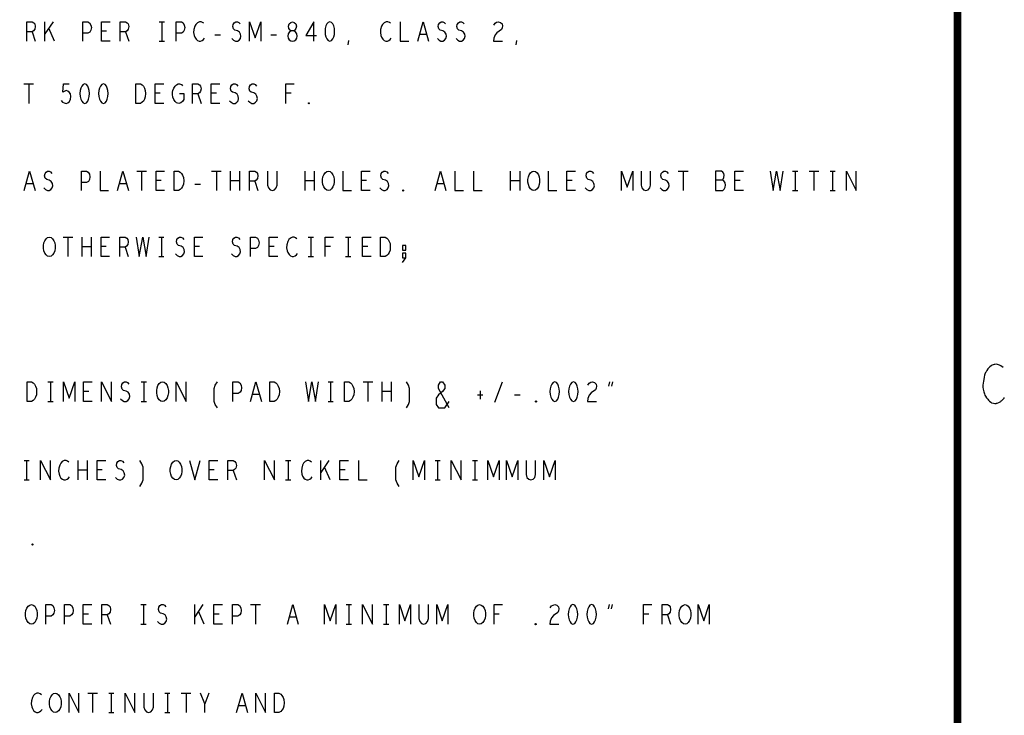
# Model space of a CAD drawing. Extents: x -3.2 to 30.8, y -10.2 to 11.8.
# Tile 32 of 33: x 23 to 30.6, y 1 to 6.3. Entities that reach past the tile are written whole.
import ezdxf

# ---------------------------------------------------------------- set-up
doc = ezdxf.new("R2010")
doc.units = 0
doc.layers.add('parallella-I_revD_fab_dwg_art', color=2, linetype='CONTINUOUS')

msp = doc.modelspace()

# ---------------------------------------------------------------- linework, layer by layer
at = {"layer": 'parallella-I_revD_fab_dwg_art'}
for p, q in [((23.166, 6.159), (23.166, 6.309)), ((23.23, 6.309), (23.166, 6.217)), ((24.047, 6.309), (24.087, 6.309)), ((24.067, 6.309), (24.067, 6.159)), ((23.067, 6.232), (23.092, 6.159)), ((23.24, 6.159), (23.195, 6.259)), ((23.642, 6.237), (23.602, 6.237)), ((23.787, 6.232), (23.812, 6.159)), ((24.047, 6.159), (24.087, 6.159)), ((24.477, 6.209), (24.521, 6.209)), ((24.909, 6.209), (24.953, 6.209)), ((25.504, 6.132), (25.51, 6.164)), ((26.11, 6.212), (26.056, 6.212)), ((26.8, 6.132), (26.806, 6.164)), ((23.003, 5.83), (23.079, 5.83)), ((23.041, 5.83), (23.041, 5.68)), ((24.056, 5.758), (24.016, 5.758)), ((24.345, 5.753), (24.37, 5.68)), ((24.488, 5.758), (24.448, 5.758)), ((25.065, 5.758), (25.025, 5.758)), ((23.874, 5.158), (23.95, 5.158)), ((23.912, 5.158), (23.912, 5.008)), ((24.45, 5.158), (24.526, 5.158)), ((24.488, 5.158), (24.488, 5.008)), ((24.597, 5.008), (24.597, 5.158)), ((24.667, 5.158), (24.667, 5.008)), ((25.173, 5.008), (25.173, 5.158)), ((25.243, 5.158), (25.243, 5.008)), ((26.757, 5.008), (26.757, 5.158)), ((26.827, 5.158), (26.827, 5.008)), ((28.05, 5.158), (28.126, 5.158)), ((28.088, 5.158), (28.088, 5.008)), ((28.932, 5.158), (28.972, 5.158)), ((28.952, 5.158), (28.952, 5.008)), ((29.058, 5.158), (29.134, 5.158)), ((29.096, 5.158), (29.096, 5.008)), ((29.22, 5.158), (29.26, 5.158)), ((29.24, 5.158), (29.24, 5.008)), ((23.075, 5.06), (23.021, 5.06)), ((23.795, 5.06), (23.741, 5.06)), ((24.063, 5.085), (24.023, 5.085)), ((24.322, 5.058), (24.366, 5.058)), ((24.667, 5.083), (24.597, 5.083)), ((24.784, 5.08), (24.809, 5.008)), ((25.243, 5.083), (25.173, 5.083)), ((25.647, 5.085), (25.607, 5.085)), ((26.243, 5.06), (26.189, 5.06)), ((26.827, 5.083), (26.757, 5.083)), ((27.231, 5.085), (27.191, 5.085)), ((28.527, 5.085), (28.487, 5.085)), ((28.932, 5.008), (28.972, 5.008)), ((29.22, 5.008), (29.26, 5.008)), ((23.306, 4.649), (23.382, 4.649)), ((23.344, 4.649), (23.344, 4.499)), ((23.453, 4.499), (23.453, 4.649)), ((23.523, 4.649), (23.523, 4.499)), ((24.044, 4.649), (24.084, 4.649)), ((24.064, 4.649), (24.064, 4.499)), ((25.196, 4.649), (25.236, 4.649)), ((25.216, 4.649), (25.216, 4.499)), ((25.484, 4.649), (25.524, 4.649)), ((25.504, 4.649), (25.504, 4.499)), ((23.523, 4.574), (23.453, 4.574)), ((23.639, 4.576), (23.599, 4.576)), ((23.784, 4.571), (23.809, 4.499)), ((24.359, 4.576), (24.319, 4.576)), ((24.935, 4.576), (24.895, 4.576)), ((25.368, 4.576), (25.328, 4.576)), ((25.655, 4.576), (25.615, 4.576)), ((24.044, 4.499), (24.084, 4.499)), ((25.196, 4.499), (25.236, 4.499)), ((25.484, 4.499), (25.524, 4.499)), ((23.189, 3.532), (23.229, 3.532)), ((23.209, 3.532), (23.209, 3.382)), ((23.909, 3.532), (23.949, 3.532)), ((23.929, 3.532), (23.929, 3.382)), ((25.349, 3.532), (25.389, 3.532)), ((25.369, 3.532), (25.369, 3.382)), ((25.619, 3.532), (25.695, 3.532)), ((25.657, 3.532), (25.657, 3.382)), ((25.766, 3.382), (25.766, 3.532)), ((25.836, 3.532), (25.836, 3.382)), ((26.635, 3.377), (26.695, 3.532)), ((27.514, 3.499), (27.522, 3.532)), ((27.544, 3.532), (27.536, 3.499)), ((23.504, 3.459), (23.464, 3.459)), ((24.82, 3.434), (24.766, 3.434)), ((25.836, 3.457), (25.766, 3.457)), ((26.503, 3.432), (26.543, 3.432)), ((26.521, 3.464), (26.521, 3.399)), ((26.787, 3.432), (26.831, 3.432)), ((23.189, 3.382), (23.229, 3.382)), ((23.909, 3.382), (23.949, 3.382)), ((25.349, 3.382), (25.389, 3.382)), ((23.006, 2.926), (23.045, 2.926)), ((23.025, 2.926), (23.025, 2.776)), ((23.423, 2.776), (23.423, 2.926)), ((23.493, 2.926), (23.493, 2.776)), ((25.021, 2.926), (25.062, 2.926)), ((25.042, 2.926), (25.042, 2.776)), ((25.293, 2.776), (25.293, 2.926)), ((25.356, 2.926), (25.293, 2.833)), ((26.174, 2.926), (26.213, 2.926)), ((26.194, 2.926), (26.194, 2.776)), ((26.462, 2.926), (26.501, 2.926)), ((26.482, 2.926), (26.482, 2.776)), ((23.493, 2.851), (23.423, 2.851)), ((23.608, 2.853), (23.568, 2.853)), ((24.472, 2.853), (24.432, 2.853)), ((24.618, 2.849), (24.643, 2.776)), ((25.366, 2.776), (25.321, 2.876)), ((25.48, 2.853), (25.44, 2.853)), ((23.006, 2.776), (23.045, 2.776)), ((25.021, 2.776), (25.062, 2.776)), ((26.174, 2.776), (26.213, 2.776)), ((26.462, 2.776), (26.501, 2.776)), ((23.906, 1.815), (23.946, 1.815)), ((23.926, 1.815), (23.926, 1.665)), ((24.321, 1.665), (24.321, 1.815)), ((24.385, 1.815), (24.321, 1.722)), ((24.395, 1.665), (24.35, 1.765)), ((24.752, 1.815), (24.828, 1.815)), ((24.79, 1.815), (24.79, 1.665)), ((25.49, 1.815), (25.53, 1.815)), ((25.51, 1.815), (25.51, 1.665)), ((25.778, 1.815), (25.818, 1.815)), ((25.798, 1.815), (25.798, 1.665)), ((27.511, 1.782), (27.519, 1.815)), ((27.541, 1.815), (27.533, 1.782)), ((23.501, 1.742), (23.461, 1.742)), ((23.646, 1.737), (23.671, 1.665)), ((24.509, 1.742), (24.469, 1.742)), ((25.105, 1.717), (25.051, 1.717)), ((26.67, 1.742), (26.63, 1.742)), ((27.822, 1.742), (27.782, 1.742)), ((27.966, 1.737), (27.991, 1.665)), ((23.906, 1.665), (23.946, 1.665)), ((25.49, 1.665), (25.53, 1.665)), ((25.778, 1.665), (25.818, 1.665)), ((23.496, 1.133), (23.572, 1.133)), ((23.534, 1.133), (23.534, 0.983)), ((23.658, 1.133), (23.698, 1.133)), ((23.678, 1.133), (23.678, 0.983)), ((24.09, 1.133), (24.13, 1.133)), ((24.11, 1.133), (24.11, 0.983)), ((24.216, 1.133), (24.292, 1.133)), ((24.254, 1.133), (24.254, 0.983)), ((24.431, 1.133), (24.398, 1.05)), ((24.713, 1.035), (24.659, 1.035)), ((23.658, 0.983), (23.698, 0.983)), ((24.09, 0.983), (24.13, 0.983))]:
    msp.add_line(p, q, dxfattribs=at)
at = {"layer": 'parallella-I_revD_fab_dwg_art', "const_width": 0.06}
msp.add_lwpolyline([(-2.597, -9.568), (30.203, -9.568), (30.203, 11.232), (-2.597, 11.232)], dxfattribs=at)
at = {"layer": 'parallella-I_revD_fab_dwg_art'}
for points in [[(23.026, 6.159), (23.026, 6.309), (23.067, 6.309), (23.081, 6.302), (23.089, 6.292), (23.092, 6.272), (23.089, 6.252), (23.079, 6.239), (23.067, 6.232), (23.026, 6.232)], [(23.458, 6.159), (23.458, 6.309), (23.498, 6.309), (23.511, 6.302), (23.521, 6.284), (23.524, 6.264), (23.521, 6.244), (23.513, 6.229), (23.498, 6.222), (23.458, 6.222)], [(23.668, 6.159), (23.602, 6.159), (23.602, 6.309), (23.668, 6.309)], [(23.746, 6.159), (23.746, 6.309), (23.787, 6.309), (23.801, 6.302), (23.809, 6.292), (23.812, 6.272), (23.809, 6.252), (23.799, 6.239), (23.787, 6.232), (23.746, 6.232)], [(24.178, 6.159), (24.178, 6.309), (24.218, 6.309), (24.231, 6.302), (24.241, 6.284), (24.244, 6.264), (24.241, 6.244), (24.233, 6.229), (24.218, 6.222), (24.178, 6.222)], [(24.392, 6.297), (24.382, 6.304), (24.37, 6.309), (24.357, 6.309), (24.342, 6.302), (24.33, 6.289), (24.322, 6.274), (24.315, 6.249), (24.313, 6.227), (24.317, 6.204), (24.322, 6.189), (24.332, 6.174), (24.343, 6.164), (24.355, 6.159), (24.367, 6.159), (24.378, 6.164), (24.388, 6.172), (24.397, 6.182)], [(24.608, 6.179), (24.621, 6.167), (24.636, 6.159), (24.65, 6.159), (24.663, 6.167), (24.673, 6.179), (24.678, 6.197), (24.675, 6.214), (24.666, 6.229), (24.651, 6.239), (24.631, 6.244), (24.62, 6.254), (24.615, 6.272), (24.618, 6.289), (24.626, 6.302), (24.638, 6.309), (24.65, 6.309), (24.661, 6.304), (24.671, 6.292)], [(24.744, 6.159), (24.744, 6.309), (24.787, 6.184), (24.83, 6.309), (24.83, 6.159)], [(25.239, 6.159), (25.239, 6.309), (25.177, 6.202), (25.261, 6.202)], [(25.832, 6.297), (25.822, 6.304), (25.81, 6.309), (25.797, 6.309), (25.782, 6.302), (25.77, 6.289), (25.762, 6.274), (25.755, 6.249), (25.753, 6.227), (25.757, 6.204), (25.762, 6.189), (25.772, 6.174), (25.783, 6.164), (25.795, 6.159), (25.807, 6.159), (25.818, 6.164), (25.828, 6.172), (25.837, 6.182)], [(25.906, 6.309), (25.906, 6.159), (25.972, 6.159)], [(26.041, 6.159), (26.083, 6.309), (26.125, 6.159)], [(26.192, 6.179), (26.205, 6.167), (26.22, 6.159), (26.234, 6.159), (26.247, 6.167), (26.257, 6.179), (26.262, 6.197), (26.259, 6.214), (26.25, 6.229), (26.235, 6.239), (26.215, 6.244), (26.204, 6.254), (26.199, 6.272), (26.202, 6.289), (26.21, 6.302), (26.222, 6.309), (26.234, 6.309), (26.245, 6.304), (26.255, 6.292)], [(26.336, 6.179), (26.349, 6.167), (26.364, 6.159), (26.378, 6.159), (26.391, 6.167), (26.401, 6.179), (26.406, 6.197), (26.403, 6.214), (26.394, 6.229), (26.379, 6.239), (26.359, 6.244), (26.348, 6.254), (26.343, 6.272), (26.346, 6.289), (26.354, 6.302), (26.366, 6.309), (26.378, 6.309), (26.389, 6.304), (26.399, 6.292)], [(26.627, 6.284), (26.637, 6.299), (26.649, 6.307), (26.662, 6.309), (26.679, 6.304), (26.691, 6.292), (26.694, 6.277), (26.692, 6.262), (26.686, 6.249), (26.652, 6.224), (26.637, 6.207), (26.627, 6.182), (26.624, 6.159), (26.694, 6.159)], [(23.292, 5.703), (23.302, 5.69), (23.314, 5.683), (23.329, 5.68), (23.344, 5.685), (23.356, 5.695), (23.364, 5.713), (23.366, 5.733), (23.362, 5.753), (23.354, 5.765), (23.342, 5.775), (23.331, 5.778), (23.319, 5.775), (23.304, 5.765), (23.309, 5.83), (23.354, 5.83)], [(24.082, 5.68), (24.016, 5.68), (24.016, 5.83), (24.082, 5.83)], [(24.203, 5.755), (24.236, 5.755), (24.236, 5.71), (24.226, 5.695), (24.215, 5.685), (24.198, 5.68), (24.181, 5.685), (24.17, 5.695), (24.16, 5.71), (24.153, 5.728), (24.15, 5.748), (24.15, 5.765), (24.153, 5.78), (24.16, 5.798), (24.17, 5.813), (24.18, 5.823), (24.193, 5.83), (24.205, 5.83), (24.218, 5.825), (24.228, 5.815)], [(24.304, 5.68), (24.304, 5.83), (24.345, 5.83), (24.359, 5.823), (24.367, 5.813), (24.37, 5.793), (24.367, 5.773), (24.357, 5.76), (24.345, 5.753), (24.304, 5.753)], [(24.514, 5.68), (24.448, 5.68), (24.448, 5.83), (24.514, 5.83)], [(24.59, 5.7), (24.603, 5.688), (24.618, 5.68), (24.632, 5.68), (24.645, 5.688), (24.655, 5.7), (24.66, 5.718), (24.657, 5.735), (24.648, 5.75), (24.633, 5.76), (24.613, 5.765), (24.602, 5.775), (24.597, 5.793), (24.6, 5.81), (24.608, 5.823), (24.62, 5.83), (24.632, 5.83), (24.643, 5.825), (24.653, 5.813)], [(24.734, 5.7), (24.747, 5.688), (24.762, 5.68), (24.776, 5.68), (24.789, 5.688), (24.799, 5.7), (24.804, 5.718), (24.801, 5.735), (24.792, 5.75), (24.777, 5.76), (24.757, 5.765), (24.746, 5.775), (24.741, 5.793), (24.744, 5.81), (24.752, 5.823), (24.764, 5.83), (24.776, 5.83), (24.787, 5.825), (24.797, 5.813)], [(25.025, 5.68), (25.025, 5.83), (25.089, 5.83)], [(23.006, 5.008), (23.048, 5.158), (23.09, 5.008)], [(23.157, 5.028), (23.17, 5.015), (23.185, 5.008), (23.199, 5.008), (23.212, 5.015), (23.222, 5.028), (23.227, 5.045), (23.224, 5.063), (23.215, 5.078), (23.2, 5.088), (23.18, 5.093), (23.169, 5.103), (23.164, 5.12), (23.167, 5.138), (23.175, 5.15), (23.187, 5.158), (23.199, 5.158), (23.21, 5.153), (23.22, 5.14)], [(23.447, 5.008), (23.447, 5.158), (23.487, 5.158), (23.5, 5.15), (23.51, 5.133), (23.513, 5.113), (23.51, 5.093), (23.502, 5.078), (23.487, 5.07), (23.447, 5.07)], [(23.591, 5.158), (23.591, 5.008), (23.657, 5.008)], [(23.726, 5.008), (23.768, 5.158), (23.81, 5.008)], [(24.089, 5.008), (24.023, 5.008), (24.023, 5.158), (24.089, 5.158)], [(24.743, 5.008), (24.743, 5.158), (24.784, 5.158), (24.798, 5.15), (24.806, 5.14), (24.809, 5.12), (24.806, 5.1), (24.796, 5.088), (24.784, 5.08), (24.743, 5.08)], [(24.883, 5.158), (24.883, 5.05), (24.89, 5.028), (24.903, 5.013), (24.92, 5.008), (24.937, 5.013), (24.95, 5.028), (24.957, 5.05), (24.957, 5.158)], [(25.463, 5.158), (25.463, 5.008), (25.529, 5.008)], [(25.673, 5.008), (25.607, 5.008), (25.607, 5.158), (25.673, 5.158)], [(25.749, 5.028), (25.762, 5.015), (25.777, 5.008), (25.791, 5.008), (25.804, 5.015), (25.814, 5.028), (25.819, 5.045), (25.816, 5.063), (25.807, 5.078), (25.792, 5.088), (25.772, 5.093), (25.761, 5.103), (25.756, 5.12), (25.759, 5.138), (25.767, 5.15), (25.779, 5.158), (25.791, 5.158), (25.802, 5.153), (25.812, 5.14)], [(26.174, 5.008), (26.216, 5.158), (26.258, 5.008)], [(26.327, 5.158), (26.327, 5.008), (26.393, 5.008)], [(26.471, 5.158), (26.471, 5.008), (26.537, 5.008)], [(27.047, 5.158), (27.047, 5.008), (27.113, 5.008)], [(27.257, 5.008), (27.191, 5.008), (27.191, 5.158), (27.257, 5.158)], [(27.333, 5.028), (27.346, 5.015), (27.361, 5.008), (27.375, 5.008), (27.388, 5.015), (27.398, 5.028), (27.403, 5.045), (27.4, 5.063), (27.391, 5.078), (27.376, 5.088), (27.356, 5.093), (27.345, 5.103), (27.34, 5.12), (27.343, 5.138), (27.351, 5.15), (27.363, 5.158), (27.375, 5.158), (27.386, 5.153), (27.396, 5.14)], [(27.613, 5.008), (27.613, 5.158), (27.656, 5.033), (27.699, 5.158), (27.699, 5.008)], [(27.763, 5.158), (27.763, 5.05), (27.77, 5.028), (27.783, 5.013), (27.8, 5.008), (27.817, 5.013), (27.83, 5.028), (27.837, 5.05), (27.837, 5.158)], [(27.909, 5.028), (27.922, 5.015), (27.937, 5.008), (27.951, 5.008), (27.964, 5.015), (27.974, 5.028), (27.979, 5.045), (27.976, 5.063), (27.967, 5.078), (27.952, 5.088), (27.932, 5.093), (27.921, 5.103), (27.916, 5.12), (27.919, 5.138), (27.927, 5.15), (27.939, 5.158), (27.951, 5.158), (27.962, 5.153), (27.972, 5.14)], [(28.389, 5.088), (28.396, 5.095), (28.401, 5.108), (28.404, 5.125), (28.401, 5.14), (28.394, 5.15), (28.383, 5.158), (28.338, 5.158), (28.338, 5.008), (28.393, 5.008), (28.404, 5.018), (28.411, 5.033), (28.414, 5.05), (28.411, 5.068), (28.401, 5.083), (28.389, 5.088), (28.338, 5.088)], [(28.553, 5.008), (28.487, 5.008), (28.487, 5.158), (28.553, 5.158)], [(28.758, 5.158), (28.781, 5.008), (28.808, 5.158), (28.835, 5.008), (28.858, 5.158)], [(29.346, 5.008), (29.346, 5.158), (29.422, 5.008), (29.422, 5.158)], [(23.665, 4.499), (23.599, 4.499), (23.599, 4.649), (23.665, 4.649)], [(23.743, 4.499), (23.743, 4.649), (23.784, 4.649), (23.798, 4.641), (23.806, 4.631), (23.809, 4.611), (23.806, 4.591), (23.796, 4.579), (23.784, 4.571), (23.743, 4.571)], [(23.87, 4.649), (23.893, 4.499), (23.92, 4.649), (23.947, 4.499), (23.97, 4.649)], [(24.173, 4.519), (24.186, 4.506), (24.201, 4.499), (24.215, 4.499), (24.228, 4.506), (24.238, 4.519), (24.243, 4.536), (24.24, 4.554), (24.231, 4.569), (24.216, 4.579), (24.196, 4.584), (24.185, 4.594), (24.18, 4.611), (24.183, 4.629), (24.191, 4.641), (24.203, 4.649), (24.215, 4.649), (24.226, 4.644), (24.236, 4.631)], [(24.385, 4.499), (24.319, 4.499), (24.319, 4.649), (24.385, 4.649)], [(24.605, 4.519), (24.618, 4.506), (24.633, 4.499), (24.647, 4.499), (24.66, 4.506), (24.67, 4.519), (24.675, 4.536), (24.672, 4.554), (24.663, 4.569), (24.648, 4.579), (24.628, 4.584), (24.617, 4.594), (24.612, 4.611), (24.615, 4.629), (24.623, 4.641), (24.635, 4.649), (24.647, 4.649), (24.658, 4.644), (24.668, 4.631)], [(24.751, 4.499), (24.751, 4.649), (24.791, 4.649), (24.804, 4.641), (24.814, 4.624), (24.817, 4.604), (24.814, 4.584), (24.806, 4.569), (24.791, 4.561), (24.751, 4.561)], [(24.961, 4.499), (24.895, 4.499), (24.895, 4.649), (24.961, 4.649)], [(25.109, 4.636), (25.099, 4.644), (25.087, 4.649), (25.074, 4.649), (25.059, 4.641), (25.047, 4.629), (25.039, 4.614), (25.032, 4.589), (25.03, 4.566), (25.034, 4.544), (25.039, 4.529), (25.049, 4.514), (25.06, 4.504), (25.072, 4.499), (25.084, 4.499), (25.095, 4.504), (25.105, 4.511), (25.114, 4.521)], [(25.328, 4.499), (25.328, 4.649), (25.392, 4.649)], [(25.681, 4.499), (25.615, 4.499), (25.615, 4.649), (25.681, 4.649)], [(25.924, 4.454), (25.948, 4.489), (25.948, 4.524), (25.924, 4.524), (25.924, 4.489), (25.948, 4.489)], [(30.554, 3.643), (30.538, 3.656), (30.527, 3.66), (30.511, 3.667), (30.501, 3.668), (30.492, 3.667), (30.485, 3.666), (30.47, 3.66), (30.462, 3.656), (30.452, 3.649), (30.448, 3.644), (30.437, 3.632), (30.428, 3.621), (30.423, 3.611), (30.42, 3.604), (30.413, 3.593), (30.411, 3.583), (30.408, 3.569), (30.405, 3.551), (30.403, 3.537), (30.4, 3.523), (30.399, 3.506), (30.399, 3.491), (30.401, 3.475), (30.407, 3.455), (30.412, 3.439), (30.415, 3.43), (30.418, 3.423), (30.427, 3.409), (30.436, 3.399), (30.442, 3.392), (30.45, 3.384), (30.46, 3.377), (30.466, 3.372), (30.48, 3.367), (30.492, 3.366), (30.502, 3.366), (30.504, 3.367), (30.509, 3.369), (30.523, 3.374), (30.536, 3.38), (30.541, 3.385), (30.544, 3.39), (30.555, 3.4), (30.562, 3.408), (30.564, 3.412), (30.564, 3.413)], [(23.31, 3.382), (23.31, 3.532), (23.353, 3.407), (23.396, 3.532), (23.396, 3.382)], [(23.53, 3.382), (23.464, 3.382), (23.464, 3.532), (23.53, 3.532)], [(23.603, 3.382), (23.603, 3.532), (23.679, 3.382), (23.679, 3.532)], [(23.75, 3.402), (23.763, 3.389), (23.778, 3.382), (23.792, 3.382), (23.805, 3.389), (23.815, 3.402), (23.82, 3.419), (23.817, 3.437), (23.808, 3.452), (23.793, 3.462), (23.773, 3.467), (23.762, 3.477), (23.757, 3.494), (23.76, 3.512), (23.768, 3.524), (23.78, 3.532), (23.792, 3.532), (23.803, 3.527), (23.813, 3.514)], [(24.179, 3.382), (24.179, 3.532), (24.255, 3.382), (24.255, 3.532)], [(24.497, 3.332), (24.48, 3.357), (24.472, 3.382), (24.472, 3.482), (24.48, 3.507), (24.497, 3.532)], [(24.616, 3.382), (24.616, 3.532), (24.656, 3.532), (24.669, 3.524), (24.679, 3.507), (24.682, 3.487), (24.679, 3.467), (24.671, 3.452), (24.656, 3.444), (24.616, 3.444)], [(24.751, 3.382), (24.793, 3.532), (24.835, 3.382)], [(25.175, 3.532), (25.198, 3.382), (25.225, 3.532), (25.252, 3.382), (25.275, 3.532)], [(25.953, 3.332), (25.97, 3.357), (25.978, 3.382), (25.978, 3.482), (25.97, 3.507), (25.953, 3.532)], [(26.283, 3.332), (26.2, 3.482), (26.2, 3.507), (26.216, 3.532), (26.233, 3.532), (26.25, 3.507), (26.25, 3.482), (26.233, 3.457), (26.2, 3.432), (26.183, 3.407), (26.183, 3.357), (26.2, 3.332), (26.25, 3.332), (26.283, 3.382)], [(27.353, 3.507), (27.363, 3.522), (27.375, 3.529), (27.388, 3.532), (27.405, 3.527), (27.417, 3.514), (27.42, 3.499), (27.418, 3.484), (27.412, 3.472), (27.378, 3.447), (27.363, 3.429), (27.353, 3.404), (27.35, 3.382), (27.42, 3.382)], [(23.131, 2.776), (23.131, 2.926), (23.208, 2.776), (23.208, 2.926)], [(23.35, 2.914), (23.34, 2.921), (23.329, 2.926), (23.315, 2.926), (23.3, 2.918), (23.288, 2.906), (23.28, 2.891), (23.274, 2.866), (23.272, 2.843), (23.275, 2.821), (23.28, 2.806), (23.29, 2.791), (23.302, 2.781), (23.313, 2.776), (23.325, 2.776), (23.337, 2.781), (23.347, 2.789), (23.355, 2.799)], [(23.635, 2.776), (23.568, 2.776), (23.568, 2.926), (23.635, 2.926)], [(23.711, 2.796), (23.724, 2.783), (23.739, 2.776), (23.752, 2.776), (23.765, 2.783), (23.775, 2.796), (23.781, 2.813), (23.777, 2.831), (23.769, 2.846), (23.754, 2.856), (23.734, 2.861), (23.722, 2.871), (23.717, 2.888), (23.721, 2.906), (23.729, 2.918), (23.74, 2.926), (23.752, 2.926), (23.764, 2.921), (23.774, 2.908)], [(23.898, 2.726), (23.914, 2.751), (23.923, 2.776), (23.923, 2.876), (23.914, 2.901), (23.898, 2.926)], [(24.28, 2.926), (24.322, 2.776), (24.363, 2.926)], [(24.499, 2.776), (24.432, 2.776), (24.432, 2.926), (24.499, 2.926)], [(24.576, 2.776), (24.576, 2.926), (24.618, 2.926), (24.631, 2.918), (24.639, 2.908), (24.643, 2.888), (24.639, 2.868), (24.629, 2.856), (24.618, 2.849), (24.576, 2.849)], [(24.859, 2.776), (24.859, 2.926), (24.936, 2.776), (24.936, 2.926)], [(25.222, 2.914), (25.212, 2.921), (25.201, 2.926), (25.187, 2.926), (25.172, 2.918), (25.16, 2.906), (25.152, 2.891), (25.146, 2.866), (25.144, 2.843), (25.147, 2.821), (25.152, 2.806), (25.162, 2.791), (25.174, 2.781), (25.185, 2.776), (25.197, 2.776), (25.209, 2.781), (25.219, 2.789), (25.227, 2.799)], [(25.507, 2.776), (25.44, 2.776), (25.44, 2.926), (25.507, 2.926)], [(25.584, 2.926), (25.584, 2.776), (25.651, 2.776)], [(25.897, 2.726), (25.881, 2.751), (25.872, 2.776), (25.872, 2.876), (25.881, 2.901), (25.897, 2.926)], [(26.006, 2.776), (26.006, 2.926), (26.049, 2.801), (26.093, 2.926), (26.093, 2.776)], [(26.299, 2.776), (26.299, 2.926), (26.376, 2.776), (26.376, 2.926)], [(26.582, 2.776), (26.582, 2.926), (26.625, 2.801), (26.669, 2.926), (26.669, 2.776)], [(26.726, 2.776), (26.726, 2.926), (26.77, 2.801), (26.813, 2.926), (26.813, 2.776)], [(26.877, 2.926), (26.877, 2.819), (26.883, 2.796), (26.897, 2.781), (26.913, 2.776), (26.93, 2.781), (26.944, 2.796), (26.95, 2.819), (26.95, 2.926)], [(27.014, 2.776), (27.014, 2.926), (27.058, 2.801), (27.101, 2.926), (27.101, 2.776)], [(23.173, 1.665), (23.173, 1.815), (23.213, 1.815), (23.226, 1.807), (23.236, 1.79), (23.239, 1.77), (23.236, 1.75), (23.228, 1.735), (23.213, 1.727), (23.173, 1.727)], [(23.317, 1.665), (23.317, 1.815), (23.357, 1.815), (23.37, 1.807), (23.38, 1.79), (23.383, 1.77), (23.38, 1.75), (23.372, 1.735), (23.357, 1.727), (23.317, 1.727)], [(23.527, 1.665), (23.461, 1.665), (23.461, 1.815), (23.527, 1.815)], [(23.605, 1.665), (23.605, 1.815), (23.646, 1.815), (23.66, 1.807), (23.668, 1.797), (23.671, 1.777), (23.668, 1.757), (23.658, 1.745), (23.646, 1.737), (23.605, 1.737)], [(24.035, 1.685), (24.048, 1.672), (24.063, 1.665), (24.077, 1.665), (24.09, 1.672), (24.1, 1.685), (24.105, 1.702), (24.102, 1.72), (24.093, 1.735), (24.078, 1.745), (24.058, 1.75), (24.047, 1.76), (24.042, 1.777), (24.045, 1.795), (24.053, 1.807), (24.065, 1.815), (24.077, 1.815), (24.088, 1.81), (24.098, 1.797)], [(24.535, 1.665), (24.469, 1.665), (24.469, 1.815), (24.535, 1.815)], [(24.613, 1.665), (24.613, 1.815), (24.653, 1.815), (24.666, 1.807), (24.676, 1.79), (24.679, 1.77), (24.676, 1.75), (24.668, 1.735), (24.653, 1.727), (24.613, 1.727)], [(25.036, 1.665), (25.078, 1.815), (25.12, 1.665)], [(25.323, 1.665), (25.323, 1.815), (25.366, 1.69), (25.409, 1.815), (25.409, 1.665)], [(25.616, 1.665), (25.616, 1.815), (25.692, 1.665), (25.692, 1.815)], [(25.899, 1.665), (25.899, 1.815), (25.942, 1.69), (25.985, 1.815), (25.985, 1.665)], [(26.049, 1.815), (26.049, 1.707), (26.056, 1.685), (26.069, 1.67), (26.086, 1.665), (26.103, 1.67), (26.116, 1.685), (26.123, 1.707), (26.123, 1.815)], [(26.187, 1.665), (26.187, 1.815), (26.23, 1.69), (26.273, 1.815), (26.273, 1.665)], [(26.63, 1.665), (26.63, 1.815), (26.694, 1.815)], [(27.062, 1.79), (27.072, 1.805), (27.084, 1.812), (27.097, 1.815), (27.114, 1.81), (27.126, 1.797), (27.129, 1.782), (27.127, 1.767), (27.121, 1.755), (27.087, 1.73), (27.072, 1.712), (27.062, 1.687), (27.059, 1.665), (27.129, 1.665)], [(27.782, 1.665), (27.782, 1.815), (27.846, 1.815)], [(27.925, 1.665), (27.925, 1.815), (27.966, 1.815), (27.98, 1.807), (27.988, 1.797), (27.991, 1.777), (27.988, 1.757), (27.978, 1.745), (27.966, 1.737), (27.925, 1.737)], [(28.203, 1.665), (28.203, 1.815), (28.246, 1.69), (28.289, 1.815), (28.289, 1.665)], [(23.139, 1.12), (23.129, 1.128), (23.117, 1.133), (23.104, 1.133), (23.089, 1.125), (23.077, 1.113), (23.069, 1.098), (23.062, 1.073), (23.06, 1.05), (23.064, 1.028), (23.069, 1.013), (23.079, 0.998), (23.09, 0.988), (23.102, 0.983), (23.114, 0.983), (23.125, 0.988), (23.135, 0.995), (23.144, 1.005)], [(23.352, 0.983), (23.352, 1.133), (23.428, 0.983), (23.428, 1.133)], [(23.784, 0.983), (23.784, 1.133), (23.86, 0.983), (23.86, 1.133)], [(23.929, 1.133), (23.929, 1.025), (23.936, 1.003), (23.949, 0.988), (23.966, 0.983), (23.983, 0.988), (23.996, 1.003), (24.003, 1.025), (24.003, 1.133)], [(24.398, 0.983), (24.398, 1.05), (24.365, 1.133)], [(24.644, 0.983), (24.686, 1.133), (24.728, 0.983)], [(24.792, 0.983), (24.792, 1.133), (24.868, 0.983), (24.868, 1.133)]]:
    msp.add_lwpolyline(points, dxfattribs=at)
for points in [[(25.075, 6.159), (25.087, 6.162), (25.1, 6.169), (25.108, 6.182), (25.112, 6.199), (25.108, 6.217), (25.098, 6.232), (25.083, 6.239), (25.067, 6.239), (25.057, 6.244), (25.048, 6.257), (25.045, 6.274), (25.05, 6.292), (25.062, 6.304), (25.075, 6.309), (25.088, 6.304), (25.1, 6.292), (25.105, 6.274), (25.102, 6.257), (25.093, 6.244), (25.083, 6.239), (25.067, 6.239), (25.052, 6.232), (25.042, 6.217), (25.038, 6.199), (25.042, 6.182), (25.05, 6.169), (25.063, 6.162)], [(25.363, 6.309), (25.35, 6.304), (25.34, 6.292), (25.333, 6.277), (25.328, 6.257), (25.326, 6.234), (25.328, 6.212), (25.333, 6.192), (25.34, 6.177), (25.35, 6.164), (25.363, 6.159), (25.376, 6.164), (25.386, 6.177), (25.393, 6.192), (25.398, 6.212), (25.4, 6.234), (25.398, 6.257), (25.393, 6.277), (25.386, 6.292), (25.376, 6.304)], [(23.473, 5.83), (23.46, 5.825), (23.45, 5.813), (23.443, 5.798), (23.438, 5.778), (23.436, 5.755), (23.438, 5.733), (23.443, 5.713), (23.45, 5.698), (23.46, 5.685), (23.473, 5.68), (23.486, 5.685), (23.496, 5.698), (23.503, 5.713), (23.508, 5.733), (23.51, 5.755), (23.508, 5.778), (23.503, 5.798), (23.496, 5.813), (23.486, 5.825)], [(23.617, 5.83), (23.604, 5.825), (23.594, 5.813), (23.587, 5.798), (23.582, 5.778), (23.58, 5.755), (23.582, 5.733), (23.587, 5.713), (23.594, 5.698), (23.604, 5.685), (23.617, 5.68), (23.63, 5.685), (23.64, 5.698), (23.647, 5.713), (23.652, 5.733), (23.654, 5.755), (23.652, 5.778), (23.647, 5.798), (23.64, 5.813), (23.63, 5.825)], [(23.868, 5.68), (23.868, 5.83), (23.902, 5.83), (23.915, 5.823), (23.925, 5.813), (23.933, 5.798), (23.94, 5.78), (23.942, 5.755), (23.94, 5.73), (23.933, 5.713), (23.925, 5.698), (23.915, 5.688), (23.902, 5.68)], [(25.201, 5.675), (25.198, 5.678), (25.198, 5.683), (25.201, 5.685), (25.204, 5.683), (25.204, 5.678)], [(24.163, 5.008), (24.163, 5.158), (24.197, 5.158), (24.21, 5.15), (24.22, 5.14), (24.228, 5.125), (24.235, 5.108), (24.237, 5.083), (24.235, 5.058), (24.228, 5.04), (24.22, 5.025), (24.21, 5.015), (24.197, 5.008)], [(25.352, 5.008), (25.339, 5.01), (25.327, 5.02), (25.317, 5.035), (25.31, 5.053), (25.307, 5.073), (25.307, 5.093), (25.31, 5.113), (25.317, 5.13), (25.327, 5.145), (25.339, 5.155), (25.352, 5.158), (25.365, 5.155), (25.377, 5.145), (25.387, 5.13), (25.394, 5.113), (25.397, 5.093), (25.397, 5.073), (25.394, 5.053), (25.387, 5.035), (25.377, 5.02), (25.365, 5.01)], [(26.936, 5.008), (26.923, 5.01), (26.911, 5.02), (26.901, 5.035), (26.894, 5.053), (26.891, 5.073), (26.891, 5.093), (26.894, 5.113), (26.901, 5.13), (26.911, 5.145), (26.923, 5.155), (26.936, 5.158), (26.949, 5.155), (26.961, 5.145), (26.971, 5.13), (26.978, 5.113), (26.981, 5.093), (26.981, 5.073), (26.978, 5.053), (26.971, 5.035), (26.961, 5.02), (26.949, 5.01)], [(25.928, 5.003), (25.925, 5.005), (25.925, 5.01), (25.928, 5.013), (25.931, 5.01), (25.931, 5.005)], [(23.2, 4.499), (23.187, 4.501), (23.175, 4.511), (23.165, 4.526), (23.158, 4.544), (23.155, 4.564), (23.155, 4.584), (23.158, 4.604), (23.165, 4.621), (23.175, 4.636), (23.187, 4.646), (23.2, 4.649), (23.213, 4.646), (23.225, 4.636), (23.235, 4.621), (23.242, 4.604), (23.245, 4.584), (23.245, 4.564), (23.242, 4.544), (23.235, 4.526), (23.225, 4.511), (23.213, 4.501)], [(25.755, 4.499), (25.755, 4.649), (25.789, 4.649), (25.802, 4.641), (25.812, 4.631), (25.82, 4.616), (25.827, 4.599), (25.829, 4.574), (25.827, 4.549), (25.82, 4.531), (25.812, 4.516), (25.802, 4.506), (25.789, 4.499)], [(25.948, 4.549), (25.948, 4.584), (25.924, 4.584), (25.924, 4.549)], [(23.028, 3.382), (23.028, 3.532), (23.062, 3.532), (23.075, 3.524), (23.085, 3.514), (23.093, 3.499), (23.1, 3.482), (23.102, 3.457), (23.1, 3.432), (23.093, 3.414), (23.085, 3.399), (23.075, 3.389), (23.062, 3.382)], [(24.073, 3.382), (24.06, 3.384), (24.048, 3.394), (24.038, 3.409), (24.031, 3.427), (24.028, 3.447), (24.028, 3.467), (24.031, 3.487), (24.038, 3.504), (24.048, 3.519), (24.06, 3.529), (24.073, 3.532), (24.086, 3.529), (24.098, 3.519), (24.108, 3.504), (24.115, 3.487), (24.118, 3.467), (24.118, 3.447), (24.115, 3.427), (24.108, 3.409), (24.098, 3.394), (24.086, 3.384)], [(24.9, 3.382), (24.9, 3.532), (24.934, 3.532), (24.947, 3.524), (24.957, 3.514), (24.965, 3.499), (24.972, 3.482), (24.974, 3.457), (24.972, 3.432), (24.965, 3.414), (24.957, 3.399), (24.947, 3.389), (24.934, 3.382)], [(25.476, 3.382), (25.476, 3.532), (25.51, 3.532), (25.523, 3.524), (25.533, 3.514), (25.541, 3.499), (25.548, 3.482), (25.55, 3.457), (25.548, 3.432), (25.541, 3.414), (25.533, 3.399), (25.523, 3.389), (25.51, 3.382)], [(27.097, 3.532), (27.084, 3.527), (27.074, 3.514), (27.067, 3.499), (27.062, 3.479), (27.06, 3.457), (27.062, 3.434), (27.067, 3.414), (27.074, 3.399), (27.084, 3.387), (27.097, 3.382), (27.11, 3.387), (27.12, 3.399), (27.127, 3.414), (27.132, 3.434), (27.134, 3.457), (27.132, 3.479), (27.127, 3.499), (27.12, 3.514), (27.11, 3.527)], [(27.241, 3.532), (27.228, 3.527), (27.218, 3.514), (27.211, 3.499), (27.206, 3.479), (27.204, 3.457), (27.206, 3.434), (27.211, 3.414), (27.218, 3.399), (27.228, 3.387), (27.241, 3.382), (27.254, 3.387), (27.264, 3.399), (27.271, 3.414), (27.276, 3.434), (27.278, 3.457), (27.276, 3.479), (27.271, 3.499), (27.264, 3.514), (27.254, 3.527)], [(26.953, 3.377), (26.95, 3.379), (26.95, 3.384), (26.953, 3.387), (26.956, 3.384), (26.956, 3.379)], [(24.177, 2.776), (24.164, 2.779), (24.153, 2.789), (24.142, 2.803), (24.136, 2.821), (24.132, 2.841), (24.132, 2.861), (24.136, 2.881), (24.142, 2.898), (24.153, 2.914), (24.164, 2.924), (24.177, 2.926), (24.191, 2.924), (24.202, 2.914), (24.212, 2.898), (24.219, 2.881), (24.222, 2.861), (24.222, 2.841), (24.219, 2.821), (24.212, 2.803), (24.202, 2.789), (24.191, 2.779)], [(23.071, 2.274), (23.068, 2.276), (23.068, 2.281), (23.071, 2.284), (23.074, 2.281), (23.074, 2.276)], [(23.062, 1.665), (23.049, 1.667), (23.037, 1.677), (23.027, 1.692), (23.02, 1.71), (23.017, 1.73), (23.017, 1.75), (23.02, 1.77), (23.027, 1.787), (23.037, 1.802), (23.049, 1.812), (23.062, 1.815), (23.075, 1.812), (23.087, 1.802), (23.097, 1.787), (23.104, 1.77), (23.107, 1.75), (23.107, 1.73), (23.104, 1.71), (23.097, 1.692), (23.087, 1.677), (23.075, 1.667)], [(26.518, 1.665), (26.505, 1.667), (26.493, 1.677), (26.483, 1.692), (26.476, 1.71), (26.473, 1.73), (26.473, 1.75), (26.476, 1.77), (26.483, 1.787), (26.493, 1.802), (26.505, 1.812), (26.518, 1.815), (26.531, 1.812), (26.543, 1.802), (26.553, 1.787), (26.56, 1.77), (26.563, 1.75), (26.563, 1.73), (26.56, 1.71), (26.553, 1.692), (26.543, 1.677), (26.531, 1.667)], [(27.238, 1.815), (27.225, 1.81), (27.215, 1.797), (27.208, 1.782), (27.203, 1.762), (27.201, 1.74), (27.203, 1.717), (27.208, 1.697), (27.215, 1.682), (27.225, 1.67), (27.238, 1.665), (27.251, 1.67), (27.261, 1.682), (27.268, 1.697), (27.273, 1.717), (27.275, 1.74), (27.273, 1.762), (27.268, 1.782), (27.261, 1.797), (27.251, 1.81)], [(27.382, 1.815), (27.369, 1.81), (27.359, 1.797), (27.352, 1.782), (27.347, 1.762), (27.345, 1.74), (27.347, 1.717), (27.352, 1.697), (27.359, 1.682), (27.369, 1.67), (27.382, 1.665), (27.395, 1.67), (27.405, 1.682), (27.412, 1.697), (27.417, 1.717), (27.419, 1.74), (27.417, 1.762), (27.412, 1.782), (27.405, 1.797), (27.395, 1.81)], [(28.102, 1.665), (28.089, 1.667), (28.077, 1.677), (28.067, 1.692), (28.06, 1.71), (28.057, 1.73), (28.057, 1.75), (28.06, 1.77), (28.067, 1.787), (28.077, 1.802), (28.089, 1.812), (28.102, 1.815), (28.115, 1.812), (28.127, 1.802), (28.137, 1.787), (28.144, 1.77), (28.147, 1.75), (28.147, 1.73), (28.144, 1.71), (28.137, 1.692), (28.127, 1.677), (28.115, 1.667)], [(26.95, 1.66), (26.947, 1.662), (26.947, 1.667), (26.95, 1.67), (26.953, 1.667), (26.953, 1.662)], [(23.246, 0.983), (23.233, 0.985), (23.221, 0.995), (23.211, 1.01), (23.204, 1.028), (23.201, 1.048), (23.201, 1.068), (23.204, 1.088), (23.211, 1.105), (23.221, 1.12), (23.233, 1.13), (23.246, 1.133), (23.259, 1.13), (23.271, 1.12), (23.281, 1.105), (23.288, 1.088), (23.291, 1.068), (23.291, 1.048), (23.288, 1.028), (23.281, 1.01), (23.271, 0.995), (23.259, 0.985)], [(24.937, 0.983), (24.937, 1.133), (24.971, 1.133), (24.984, 1.125), (24.994, 1.115), (25.002, 1.1), (25.009, 1.083), (25.011, 1.058), (25.009, 1.033), (25.002, 1.015), (24.994, 1), (24.984, 0.99), (24.971, 0.983)]]:
    msp.add_lwpolyline(points, close=True, dxfattribs=at)

doc.saveas('drawing.dxf')
